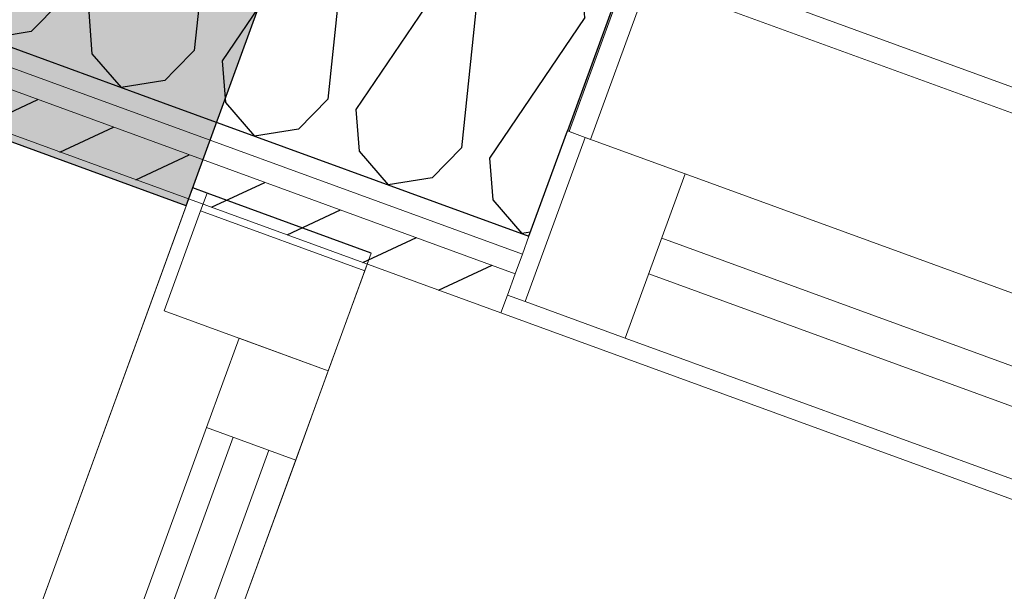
# Model space of a CAD drawing. Header units: millimetres. Extents: x 112481703 to 112588235, y 1264638581 to 1264713486.
# Tile 160 of 256: x 112562669 to 112563188, y 1264672128 to 1264672429. Entities that reach past the tile are written whole.
import ezdxf

# ---------------------------------------------------------------- set-up
doc = ezdxf.new("R2010")
doc.units = ezdxf.units.MM
doc.header["$LTSCALE"] = 0.5
doc.header["$MEASUREMENT"] = 0
doc.linetypes.add('PLINE', pattern=[0])
for name, color, linetype in [('231- Bærende yttervegger', 7, 'Continuous'), ('231- Bærende yttervegger (Skravur)', 7, 'Continuous'), ('231- Bærende yttervegger(Nye konstruksjoner)', 7, 'Continuous'), ('Yttervegger.A225', 7, 'Continuous'), ('Yttervegger.A225 (Skravur)', 7, 'Continuous')]:
    doc.layers.add(name, color=color, linetype=linetype)
for name, color, linetype, lineweight in [('234- Vinduer_ dører_ porter', 7, 'Continuous', 0), ('234- Vinduer_ dører_ porter(Nye konstruksjoner)', 7, 'Continuous', 0), ('235- Utvendig kledning og overflate', 7, 'Continuous', 0), ('236- Innvendig kledning og overflate', 7, 'Continuous', 0)]:
    doc.layers.add(name, color=color, linetype=linetype, lineweight=lineweight)
pattern_1 = [(249.956, (112557650, 1264717795), (-81.357, 29.68231), [0, -50]), (249.956, (112557682.11, 1264717756.67), (-81.357, 29.68231), [0, -50])]

# ---------------------------------------------------------------- blocks, each defined once
blk = doc.blocks.new('*X144', base_point=(112557650, 1264717795))
at = {"layer": 'Yttervegger.A225 (Skravur)', "linetype": 'PLINE'}
for p, q in [((112562767.9, 1264672475.56), (112562763.88, 1264672437.35)), ((112562723.88, 1264672460.06), (112562705.77, 1264672433.29)), ((112562692.06, 1264672448.86), (112562690.99, 1264672438.68)), ((112562690.99, 1264672438.68), (112562675.55, 1264672422.97)), ((112562705.77, 1264672433.29), (112562707.47, 1264672411.33)), ((112562642.08, 1264672431.26), (112562652.43, 1264672419.26)), ((112562675.55, 1264672422.97), (112562652.43, 1264672419.26)), ((112562707.47, 1264672411.33), (112562722.76, 1264672393.6)), ((112562751.28, 1264672402.81), (112562745.88, 1264672397.31)), ((112562745.88, 1264672397.31), (112562722.76, 1264672393.6))]:
    blk.add_line(p, q, dxfattribs=at)
blk = doc.blocks.new('*X145', base_point=(112557650, 1264717795))
at = {"layer": 'Yttervegger.A225 (Skravur)', "linetype": 'PLINE'}
for p, q in [((112562826.24, 1264672481.75), (112562825.16, 1264672495.72)), ((112562841.02, 1264672476.36), (112562856.46, 1264672492.07)), ((112562856.46, 1264672492.07), (112562878.99, 1264672494.15)), ((112562894.88, 1264672478.05), (112562878.99, 1264672494.15)), ((112562826.24, 1264672481.75), (112562776.1, 1264672407.63)), ((112562841.02, 1264672476.36), (112562831.65, 1264672387.36)), ((112562896.58, 1264672456.09), (112562894.88, 1264672478.05)), ((112562911.35, 1264672450.7), (112562926.8, 1264672466.41)), ((112562926.8, 1264672466.41), (112562949.32, 1264672468.49)), ((112562965.21, 1264672452.39), (112562949.32, 1264672468.49)), ((112562896.58, 1264672456.09), (112562846.43, 1264672381.97)), ((112562911.35, 1264672450.7), (112562901.99, 1264672361.7)), ((112562966.91, 1264672430.43), (112562965.21, 1264672452.39)), ((112562763.88, 1264672437.35), (112562761.32, 1264672413.02)), ((112562966.91, 1264672430.43), (112562916.76, 1264672356.31)), ((112562761.32, 1264672413.02), (112562751.28, 1264672402.81)), ((112562776.1, 1264672407.63), (112562777.8, 1264672385.67)), ((112562831.65, 1264672387.36), (112562816.21, 1264672371.65)), ((112562777.8, 1264672385.67), (112562793.09, 1264672367.94)), ((112562846.43, 1264672381.97), (112562848.13, 1264672360.01)), ((112562816.21, 1264672371.65), (112562793.09, 1264672367.94)), ((112562901.99, 1264672361.7), (112562886.54, 1264672345.99)), ((112562848.13, 1264672360.01), (112562863.43, 1264672342.28)), ((112562916.76, 1264672356.31), (112562918.46, 1264672334.35)), ((112562886.54, 1264672345.99), (112562863.43, 1264672342.28)), ((112562918.46, 1264672334.35), (112562933.76, 1264672316.62)), ((112562938.32, 1264672317.35), (112562933.76, 1264672316.62))]:
    blk.add_line(p, q, dxfattribs=at)
blk = doc.blocks.new('Vindu[9]', base_point=(112557650, 1264717795))
at = {"layer": '234- Vinduer_ dører_ porter', "linetype": 'PLINE'}
for p, q in [((112562969.98, 1264672366.21), (112563004.94, 1264672462.03)), ((112564286.32, 1264671994.53), (112563004.94, 1264672462.03)), ((112562967.16, 1264672367.24), (112562935.63, 1264672280.81)), ((112562937.55, 1264672315.24), (112562957.77, 1264672370.67)), ((112562937.55, 1264672315.24), (112562957.77, 1264672370.67)), ((112562957.77, 1264672370.67), (112562967.16, 1264672367.24)), ((112562967.16, 1264672367.24), (112563019.77, 1264672348.05)), ((112563019.77, 1264672348.05), (112562988.24, 1264672261.62)), ((112563019.77, 1264672348.05), (112564201.57, 1264671916.88)), ((112562934.12, 1264672305.85), (112562937.55, 1264672315.24)), ((112562934.12, 1264672305.85), (112562937.55, 1264672315.24)), ((112563007.43, 1264672314.23), (112564189.24, 1264671883.06)), ((112562930.35, 1264672295.51), (112562934.12, 1264672305.85)), ((112562930.35, 1264672295.51), (112562934.12, 1264672305.85)), ((112562926.24, 1264672284.24), (112562930.35, 1264672295.51)), ((112562926.24, 1264672284.24), (112562930.35, 1264672295.51)), ((112564182.38, 1264671864.27), (112563000.58, 1264672295.44)), ((112562922.81, 1264672274.84), (112562926.24, 1264672284.24)), ((112562935.63, 1264672280.81), (112562926.24, 1264672284.24)), ((112562988.24, 1264672261.62), (112562935.63, 1264672280.81)), ((112564228.62, 1264671798.43), (112562922.81, 1264672274.84)), ((112564170.04, 1264671830.45), (112562988.24, 1264672261.62))]:
    blk.add_line(p, q, dxfattribs=at)
blk = doc.blocks.new('Simple Window Opening[38]', base_point=(112557650, 1264717795))
at = {"layer": '234- Vinduer_ dører_ porter', "linetype": 'PLINE'}
blk.add_line((112562988.27, 1264672454.28), (112564294.08, 1264671977.86), dxfattribs=at)
blk = doc.blocks.new('Vindu[108]', base_point=(112557650, 1264717795))
at = {"layer": '234- Vinduer_ dører_ porter(Nye konstruksjoner)', "linetype": 'PLINE'}
for p, q in [((112562760.55, 1264672340.68), (112562174.46, 1264670734.26)), ((112562768.06, 1264672337.94), (112562760.55, 1264672340.68)), ((112562764.63, 1264672328.54), (112562768.06, 1264672337.94)), ((112562854.49, 1264672306.41), (112562768.06, 1264672337.94)), ((112562854.49, 1264672306.41), (112562768.06, 1264672337.94)), ((112562745.44, 1264672275.94), (112562764.63, 1264672328.54)), ((112562764.63, 1264672328.54), (112562851.06, 1264672297.01)), ((112562854.49, 1264672306.41), (112562268.4, 1264670699.98)), ((112562854.49, 1264672306.41), (112562851.06, 1264672297.01)), ((112562851.06, 1264672297.01), (112562831.87, 1264672244.4)), ((112562831.87, 1264672244.4), (112562745.44, 1264672275.94)), ((112562767.76, 1264672214.57), (112562784.9, 1264672261.54)), ((112562784.9, 1264672261.54), (112562831.87, 1264672244.4)), ((112562831.87, 1264672244.4), (112562814.73, 1264672197.43)), ((112562261.19, 1264670826.09), (112562767.76, 1264672214.57)), ((112562814.73, 1264672197.43), (112562767.76, 1264672214.57)), ((112562275.28, 1264670820.95), (112562781.85, 1264672209.43)), ((112562800.64, 1264672202.57), (112562294.07, 1264670814.1)), ((112562814.73, 1264672197.43), (112562308.16, 1264670808.96))]:
    blk.add_line(p, q, dxfattribs=at)
blk = doc.blocks.new('Veggåpning 07[266]', base_point=(112557650, 1264717795))
at = {"layer": '234- Vinduer_ dører_ porter(Nye konstruksjoner)', "linetype": 'PLINE'}
for p, q in [((112562670.69, 1264672362.82), (112562588.02, 1264672392.98)), ((112562757.12, 1264672331.29), (112562670.69, 1264672362.82)), ((112562757.12, 1264672331.29), (112562177.89, 1264670743.65))]:
    blk.add_line(p, q, dxfattribs=at)

msp = doc.modelspace()

# ---------------------------------------------------------------- hatches: boundary and pattern name
at = {"layer": '231- Bærende yttervegger (Skravur)', "linetype": 'Continuous'}
h = msp.add_hatch(dxfattribs=at)
h.set_pattern_fill('Prikker_tett', color=256, style=0, pattern_type=2)
h.set_pattern_definition(pattern_1)
h.paths.add_polyline_path([(112564599.36, 1264677380.72), (112564375.42, 1264677292.11), (112562588.02, 1264672392.98), (112562757.12, 1264672331.29)])
at = {"layer": 'Yttervegger.A225 (Skravur)', "linetype": 'Continuous'}
h = msp.add_hatch(dxfattribs=at)
h.set_pattern_fill('Prikker_tett', color=256, style=0, pattern_type=2)
h.set_pattern_definition(pattern_1)
h.paths.add_polyline_path([(112563004.94, 1264672462.03), (112562992.73, 1264672466.49), (112562988.62, 1264672455.22), (112562989.56, 1264672454.87), (112562958.71, 1264672370.32), (112562969.98, 1264672366.21)])
msp.add_hatch(color=256, dxfattribs=at).paths.add_polyline_path([(112562989.56, 1264672454.87), (112562988.62, 1264672455.22), (112562988.27, 1264672454.28), (112562957.77, 1264672370.67), (112562958.71, 1264672370.32)])
h = msp.add_hatch(dxfattribs=at)
h.set_pattern_fill('Prikker_tett', color=256, style=0, pattern_type=2)
h.set_pattern_definition(pattern_1)
h.paths.add_polyline_path([(112562934.12, 1264672305.85), (112562937.55, 1264672315.24), (112562630.61, 1264672427.22), (112562615.76, 1264672421.99)])
h = msp.add_hatch(dxfattribs=at)
h.set_pattern_fill('Skrålinjer_1', color=256, style=0, pattern_type=2)
h.set_pattern_definition([(24.95599, (112557650, 1264717795), (-12.65766, 27.198964), [])])
h.paths.add_polyline_path([(112562599.43, 1264672416.24), (112562566.77, 1264672404.74), (112562922.81, 1264672274.84), (112562926.24, 1264672284.24), (112562930.35, 1264672295.51)])

# ---------------------------------------------------------------- linework, layer by layer
at = {"layer": '231- Bærende yttervegger', "linetype": 'PLINE'}
for p, q in [((112562670.69, 1264672362.82), (112562588.02, 1264672392.98)), ((112562757.12, 1264672331.29), (112562670.69, 1264672362.82))]:
    msp.add_line(p, q, dxfattribs=at)
at = {"layer": '231- Bærende yttervegger', "linetype": 'PLINE', "flags": 128}
msp.add_lwpolyline([(112562757.12, 1264672331.29), (112564599.36, 1264677380.72)], dxfattribs=at)
at = {"layer": '231- Bærende yttervegger(Nye konstruksjoner)', "linetype": 'PLINE'}
for p, q in [((112562768.06, 1264672337.94), (112562760.55, 1264672340.68)), ((112562854.49, 1264672306.41), (112562768.06, 1264672337.94))]:
    msp.add_line(p, q, dxfattribs=at)
at = {"layer": '235- Utvendig kledning og overflate', "linetype": 'PLINE'}
for p, q in [((112562615.76, 1264672421.99), (112562934.12, 1264672305.85)), ((112562599.43, 1264672416.24), (112562930.35, 1264672295.51)), ((112562934.12, 1264672305.85), (112562937.55, 1264672315.24)), ((112562930.35, 1264672295.51), (112562934.12, 1264672305.85)), ((112562926.24, 1264672284.24), (112562930.35, 1264672295.51)), ((112562922.81, 1264672274.84), (112562926.24, 1264672284.24))]:
    msp.add_line(p, q, dxfattribs=at)
at = {"layer": '235- Utvendig kledning og overflate', "linetype": 'PLINE', "flags": 128}
msp.add_lwpolyline([(112562566.77, 1264672404.74), (112562922.81, 1264672274.84)], dxfattribs=at)
at = {"layer": '236- Innvendig kledning og overflate', "linetype": 'PLINE'}
for p, q in [((112562969.98, 1264672366.21), (112563004.94, 1264672462.03)), ((112562989.56, 1264672454.87), (112562958.71, 1264672370.32)), ((112562957.77, 1264672370.67), (112562958.71, 1264672370.32)), ((112562958.71, 1264672370.32), (112562969.98, 1264672366.21))]:
    msp.add_line(p, q, dxfattribs=at)
at = {"layer": 'Yttervegger.A225', "linetype": 'PLINE'}
for p, q in [((112562988.27, 1264672454.28), (112562957.77, 1264672370.67)), ((112562630.61, 1264672427.22), (112562744.96, 1264672385.5)), ((112562744.96, 1264672385.5), (112562937.55, 1264672315.24)), ((112562937.55, 1264672315.24), (112562957.77, 1264672370.67))]:
    msp.add_line(p, q, dxfattribs=at)

# ---------------------------------------------------------------- block references
at = {"layer": '234- Vinduer_ dører_ porter', "linetype": 'PLINE'}
for name in ['Simple Window Opening[38]', 'Vindu[9]']:
    msp.add_blockref(name, (112557650, 1264717795), dxfattribs=at)
at = {"layer": '234- Vinduer_ dører_ porter(Nye konstruksjoner)', "linetype": 'PLINE'}
for name in ['Veggåpning 07[266]', 'Vindu[108]']:
    msp.add_blockref(name, (112557650, 1264717795), dxfattribs=at)
at = {"layer": 'Yttervegger.A225'}
for name in ['*X145', '*X144']:
    msp.add_blockref(name, (112557650, 1264717795), dxfattribs=at)

doc.saveas('drawing.dxf')
